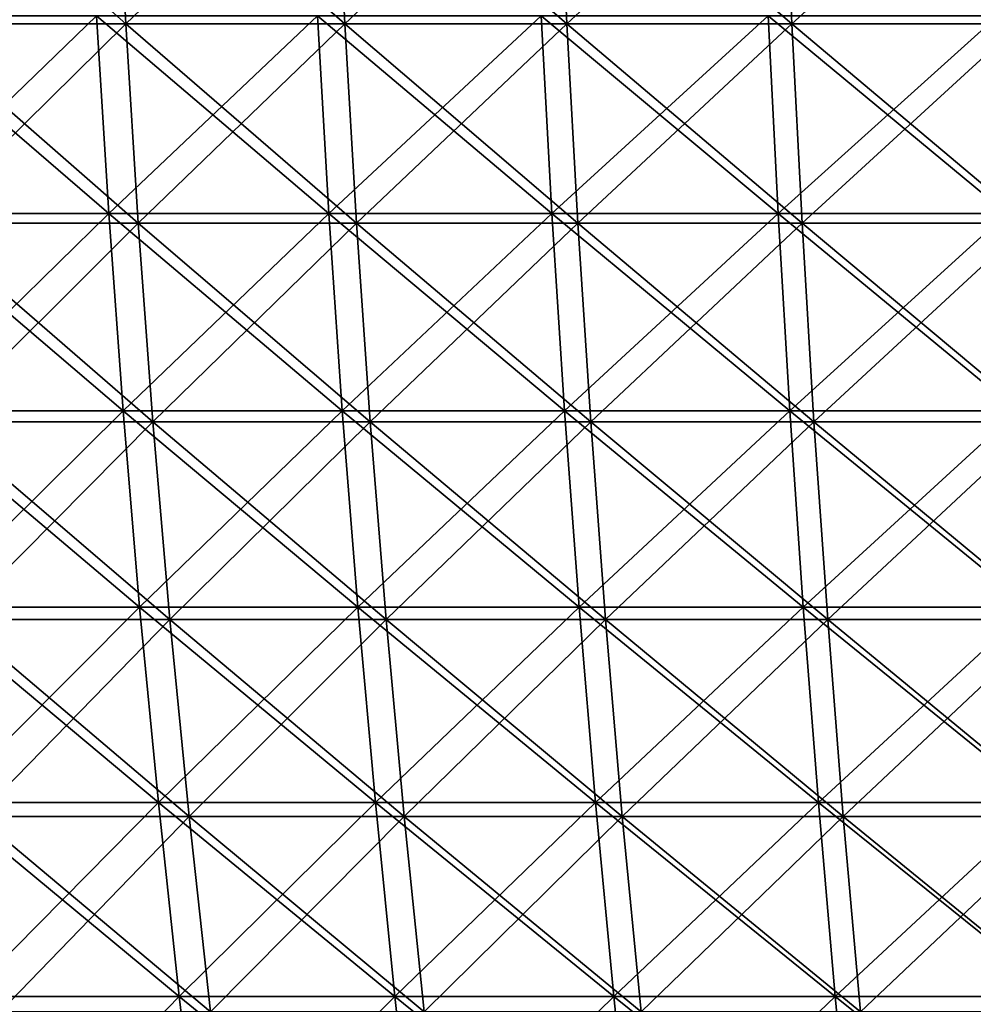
# Model space of a CAD drawing. Header units: millimetres. Extents: x -250 to 250, y 3898 to 4150.
# Tile 96 of 256: x -113 to -83, y 4088 to 4119. Entities that reach past the tile are written whole.
import ezdxf

# ---------------------------------------------------------------- set-up
doc = ezdxf.new("R2010")
doc.units = ezdxf.units.MM
doc.header["$LTSCALE"] = 5.599365
for name, color, linetype in [('2', 7, 'CONTINUOUS'), ('3', 7, 'CONTINUOUS'), ('4', 7, 'CONTINUOUS'), ('5', 7, 'CONTINUOUS')]:
    doc.layers.add(name, color=color, linetype=linetype)

msp = doc.modelspace()

# ---------------------------------------------------------------- linework, layer by layer
at = {"layer": '2', "color": 251, "linetype": 'Continuous', "true_color": 0x504f50}
for points in [[(-110.57, 4118.911, -222.054), (-116.952, 4112.734, -217.792), (-117.355, 4118.911, -218.543), (-110.57, 4118.911, -222.054)], [(-110.19, 4112.734, -221.291), (-116.952, 4112.734, -217.792), (-110.57, 4118.911, -222.054), (-110.19, 4112.734, -221.291)], [(-103.679, 4118.911, -225.353), (-110.19, 4112.734, -221.291), (-110.57, 4118.911, -222.054), (-103.679, 4118.911, -225.353)], [(-103.323, 4112.734, -224.579), (-110.19, 4112.734, -221.291), (-103.679, 4118.911, -225.353), (-103.323, 4112.734, -224.579)], [(-96.69, 4118.911, -228.439), (-103.323, 4112.734, -224.579), (-103.679, 4118.911, -225.353), (-96.69, 4118.911, -228.439)], [(-96.358, 4112.734, -227.654), (-103.323, 4112.734, -224.579), (-96.69, 4118.911, -228.439), (-96.358, 4112.734, -227.654)], [(-89.609, 4118.911, -231.308), (-96.358, 4112.734, -227.654), (-96.69, 4118.911, -228.439), (-89.609, 4118.911, -231.308)], [(-89.301, 4112.734, -230.514), (-96.358, 4112.734, -227.654), (-89.609, 4118.911, -231.308), (-89.301, 4112.734, -230.514)], [(-82.444, 4118.911, -233.958), (-89.301, 4112.734, -230.514), (-89.609, 4118.911, -231.308), (-82.444, 4118.911, -233.958)], [(-82.16, 4112.734, -233.154), (-89.301, 4112.734, -230.514), (-82.444, 4118.911, -233.958), (-82.16, 4112.734, -233.154)], [(-110.19, 4112.734, -221.291), (-116.476, 4106.581, -216.906), (-116.952, 4112.734, -217.792), (-110.19, 4112.734, -221.291)], [(-109.741, 4106.581, -220.39), (-116.476, 4106.581, -216.906), (-110.19, 4112.734, -221.291), (-109.741, 4106.581, -220.39)], [(-103.323, 4112.734, -224.579), (-109.741, 4106.581, -220.39), (-110.19, 4112.734, -221.291), (-103.323, 4112.734, -224.579)], [(-102.902, 4106.581, -223.665), (-109.741, 4106.581, -220.39), (-103.323, 4112.734, -224.579), (-102.902, 4106.581, -223.665)], [(-96.358, 4112.734, -227.654), (-102.902, 4106.581, -223.665), (-103.323, 4112.734, -224.579), (-96.358, 4112.734, -227.654)], [(-95.966, 4106.581, -226.728), (-102.902, 4106.581, -223.665), (-96.358, 4112.734, -227.654), (-95.966, 4106.581, -226.728)], [(-89.301, 4112.734, -230.514), (-95.966, 4106.581, -226.728), (-96.358, 4112.734, -227.654), (-89.301, 4112.734, -230.514)], [(-88.938, 4106.581, -229.575), (-95.966, 4106.581, -226.728), (-89.301, 4112.734, -230.514), (-88.938, 4106.581, -229.575)], [(-82.16, 4112.734, -233.154), (-88.938, 4106.581, -229.575), (-89.301, 4112.734, -230.514), (-82.16, 4112.734, -233.154)], [(-81.826, 4106.581, -232.205), (-88.938, 4106.581, -229.575), (-82.16, 4112.734, -233.154), (-81.826, 4106.581, -232.205)], [(-109.741, 4106.581, -220.39), (-115.927, 4100.455, -215.884), (-116.476, 4106.581, -216.906), (-109.741, 4106.581, -220.39)], [(-109.224, 4100.455, -219.352), (-115.927, 4100.455, -215.884), (-109.741, 4106.581, -220.39), (-109.224, 4100.455, -219.352)], [(-102.902, 4106.581, -223.665), (-109.224, 4100.455, -219.352), (-109.741, 4106.581, -220.39), (-102.902, 4106.581, -223.665)], [(-102.418, 4100.455, -222.612), (-109.224, 4100.455, -219.352), (-102.902, 4106.581, -223.665), (-102.418, 4100.455, -222.612)], [(-95.966, 4106.581, -226.728), (-102.418, 4100.455, -222.612), (-102.902, 4106.581, -223.665), (-95.966, 4106.581, -226.728)], [(-95.514, 4100.455, -225.66), (-102.418, 4100.455, -222.612), (-95.966, 4106.581, -226.728), (-95.514, 4100.455, -225.66)], [(-88.938, 4106.581, -229.575), (-95.514, 4100.455, -225.66), (-95.966, 4106.581, -226.728), (-88.938, 4106.581, -229.575)], [(-88.519, 4100.455, -228.494), (-95.514, 4100.455, -225.66), (-88.938, 4106.581, -229.575), (-88.519, 4100.455, -228.494)], [(-81.826, 4106.581, -232.205), (-88.519, 4100.455, -228.494), (-88.938, 4106.581, -229.575), (-81.826, 4106.581, -232.205)], [(-81.441, 4100.455, -231.112), (-88.519, 4100.455, -228.494), (-81.826, 4106.581, -232.205), (-81.441, 4100.455, -231.112)], [(-109.224, 4100.455, -219.352), (-115.307, 4094.359, -214.729), (-115.927, 4100.455, -215.884), (-109.224, 4100.455, -219.352)], [(-108.64, 4094.359, -218.178), (-115.307, 4094.359, -214.729), (-109.224, 4100.455, -219.352), (-108.64, 4094.359, -218.178)], [(-102.418, 4100.455, -222.612), (-108.64, 4094.359, -218.178), (-109.224, 4100.455, -219.352), (-102.418, 4100.455, -222.612)], [(-101.869, 4094.359, -221.42), (-108.64, 4094.359, -218.178), (-102.418, 4100.455, -222.612), (-101.869, 4094.359, -221.42)], [(-95.514, 4100.455, -225.66), (-101.869, 4094.359, -221.42), (-102.418, 4100.455, -222.612), (-95.514, 4100.455, -225.66)], [(-95.002, 4094.359, -224.452), (-101.869, 4094.359, -221.42), (-95.514, 4100.455, -225.66), (-95.002, 4094.359, -224.452)], [(-88.519, 4100.455, -228.494), (-95.002, 4094.359, -224.452), (-95.514, 4100.455, -225.66), (-88.519, 4100.455, -228.494)], [(-88.045, 4094.359, -227.271), (-95.002, 4094.359, -224.452), (-88.519, 4100.455, -228.494), (-88.045, 4094.359, -227.271)], [(-81.441, 4100.455, -231.112), (-88.045, 4094.359, -227.271), (-88.519, 4100.455, -228.494), (-81.441, 4100.455, -231.112)], [(-81.005, 4094.359, -229.875), (-88.045, 4094.359, -227.271), (-81.441, 4100.455, -231.112), (-81.005, 4094.359, -229.875)], [(-108.64, 4094.359, -218.178), (-114.615, 4088.298, -213.439), (-115.307, 4094.359, -214.729), (-108.64, 4094.359, -218.178)], [(-107.987, 4088.298, -216.868), (-114.615, 4088.298, -213.439), (-108.64, 4094.359, -218.178), (-107.987, 4088.298, -216.868)], [(-101.869, 4094.359, -221.42), (-107.987, 4088.298, -216.868), (-108.64, 4094.359, -218.178), (-101.869, 4094.359, -221.42)], [(-101.258, 4088.298, -220.09), (-107.987, 4088.298, -216.868), (-101.869, 4094.359, -221.42), (-101.258, 4088.298, -220.09)], [(-95.002, 4094.359, -224.452), (-101.258, 4088.298, -220.09), (-101.869, 4094.359, -221.42), (-95.002, 4094.359, -224.452)], [(-94.432, 4088.298, -223.104), (-101.258, 4088.298, -220.09), (-95.002, 4094.359, -224.452), (-94.432, 4088.298, -223.104)], [(-88.045, 4094.359, -227.271), (-94.432, 4088.298, -223.104), (-95.002, 4094.359, -224.452), (-88.045, 4094.359, -227.271)], [(-87.517, 4088.298, -225.906), (-94.432, 4088.298, -223.104), (-88.045, 4094.359, -227.271), (-87.517, 4088.298, -225.906)], [(-81.005, 4094.359, -229.875), (-87.517, 4088.298, -225.906), (-88.045, 4094.359, -227.271), (-81.005, 4094.359, -229.875)], [(-80.518, 4088.298, -228.494), (-87.517, 4088.298, -225.906), (-81.005, 4094.359, -229.875), (-80.518, 4088.298, -228.494)], [(-107.987, 4088.298, -216.868), (-113.851, 4082.276, -212.017), (-114.615, 4088.298, -213.439), (-107.987, 4088.298, -216.868)], [(-107.268, 4082.276, -215.423), (-113.851, 4082.276, -212.017), (-107.987, 4088.298, -216.868), (-107.268, 4082.276, -215.423)], [(-101.258, 4088.298, -220.09), (-107.268, 4082.276, -215.423), (-107.987, 4088.298, -216.868), (-101.258, 4088.298, -220.09)], [(-100.583, 4082.276, -218.624), (-107.268, 4082.276, -215.423), (-101.258, 4088.298, -220.09), (-100.583, 4082.276, -218.624)], [(-94.432, 4088.298, -223.104), (-100.583, 4082.276, -218.624), (-101.258, 4088.298, -220.09), (-94.432, 4088.298, -223.104)], [(-93.803, 4082.276, -221.618), (-100.583, 4082.276, -218.624), (-94.432, 4088.298, -223.104), (-93.803, 4082.276, -221.618)], [(-87.517, 4088.298, -225.906), (-93.803, 4082.276, -221.618), (-94.432, 4088.298, -223.104), (-87.517, 4088.298, -225.906)], [(-86.934, 4082.276, -224.401), (-93.803, 4082.276, -221.618), (-87.517, 4088.298, -225.906), (-86.934, 4082.276, -224.401)], [(-80.518, 4088.298, -228.494), (-86.934, 4082.276, -224.401), (-87.517, 4088.298, -225.906), (-80.518, 4088.298, -228.494)], [(-79.982, 4082.276, -226.972), (-86.934, 4082.276, -224.401), (-80.518, 4088.298, -228.494), (-79.982, 4082.276, -226.972)]]:
    msp.add_3dface(points, dxfattribs=at)
at = {"layer": '3', "color": 251, "linetype": 'Continuous', "true_color": 0x504f50}
for points in [[(-116.952, 4112.734, 217.792), (-110.19, 4112.734, 221.291), (-117.355, 4118.911, 218.543), (-116.952, 4112.734, 217.792)], [(-117.355, 4118.911, 218.543), (-110.19, 4112.734, 221.291), (-110.57, 4118.911, 222.054), (-117.355, 4118.911, 218.543)], [(-110.19, 4112.734, 221.291), (-103.323, 4112.734, 224.579), (-110.57, 4118.911, 222.054), (-110.19, 4112.734, 221.291)], [(-110.57, 4118.911, 222.054), (-103.323, 4112.734, 224.579), (-103.679, 4118.911, 225.353), (-110.57, 4118.911, 222.054)], [(-103.323, 4112.734, 224.579), (-96.358, 4112.734, 227.654), (-103.679, 4118.911, 225.353), (-103.323, 4112.734, 224.579)], [(-103.679, 4118.911, 225.353), (-96.358, 4112.734, 227.654), (-96.69, 4118.911, 228.439), (-103.679, 4118.911, 225.353)], [(-96.358, 4112.734, 227.654), (-89.301, 4112.734, 230.514), (-96.69, 4118.911, 228.439), (-96.358, 4112.734, 227.654)], [(-96.69, 4118.911, 228.439), (-89.301, 4112.734, 230.514), (-89.609, 4118.911, 231.308), (-96.69, 4118.911, 228.439)], [(-89.301, 4112.734, 230.514), (-82.16, 4112.734, 233.154), (-89.609, 4118.911, 231.308), (-89.301, 4112.734, 230.514)], [(-89.609, 4118.911, 231.308), (-82.16, 4112.734, 233.154), (-82.444, 4118.911, 233.958), (-89.609, 4118.911, 231.308)], [(-116.476, 4106.581, 216.906), (-109.741, 4106.581, 220.39), (-116.952, 4112.734, 217.792), (-116.476, 4106.581, 216.906)], [(-116.952, 4112.734, 217.792), (-109.741, 4106.581, 220.39), (-110.19, 4112.734, 221.291), (-116.952, 4112.734, 217.792)], [(-109.741, 4106.581, 220.39), (-102.902, 4106.581, 223.665), (-110.19, 4112.734, 221.291), (-109.741, 4106.581, 220.39)], [(-110.19, 4112.734, 221.291), (-102.902, 4106.581, 223.665), (-103.323, 4112.734, 224.579), (-110.19, 4112.734, 221.291)], [(-102.902, 4106.581, 223.665), (-95.966, 4106.581, 226.728), (-103.323, 4112.734, 224.579), (-102.902, 4106.581, 223.665)], [(-103.323, 4112.734, 224.579), (-95.966, 4106.581, 226.728), (-96.358, 4112.734, 227.654), (-103.323, 4112.734, 224.579)], [(-95.966, 4106.581, 226.728), (-88.938, 4106.581, 229.575), (-96.358, 4112.734, 227.654), (-95.966, 4106.581, 226.728)], [(-96.358, 4112.734, 227.654), (-88.938, 4106.581, 229.575), (-89.301, 4112.734, 230.514), (-96.358, 4112.734, 227.654)], [(-88.938, 4106.581, 229.575), (-81.826, 4106.581, 232.205), (-89.301, 4112.734, 230.514), (-88.938, 4106.581, 229.575)], [(-89.301, 4112.734, 230.514), (-81.826, 4106.581, 232.205), (-82.16, 4112.734, 233.154), (-89.301, 4112.734, 230.514)], [(-115.927, 4100.455, 215.884), (-109.224, 4100.455, 219.352), (-116.476, 4106.581, 216.906), (-115.927, 4100.455, 215.884)], [(-116.476, 4106.581, 216.906), (-109.224, 4100.455, 219.352), (-109.741, 4106.581, 220.39), (-116.476, 4106.581, 216.906)], [(-109.224, 4100.455, 219.352), (-102.418, 4100.455, 222.612), (-109.741, 4106.581, 220.39), (-109.224, 4100.455, 219.352)], [(-109.741, 4106.581, 220.39), (-102.418, 4100.455, 222.612), (-102.902, 4106.581, 223.665), (-109.741, 4106.581, 220.39)], [(-102.418, 4100.455, 222.612), (-95.514, 4100.455, 225.66), (-102.902, 4106.581, 223.665), (-102.418, 4100.455, 222.612)], [(-102.902, 4106.581, 223.665), (-95.514, 4100.455, 225.66), (-95.966, 4106.581, 226.728), (-102.902, 4106.581, 223.665)], [(-95.514, 4100.455, 225.66), (-88.519, 4100.455, 228.494), (-95.966, 4106.581, 226.728), (-95.514, 4100.455, 225.66)], [(-95.966, 4106.581, 226.728), (-88.519, 4100.455, 228.494), (-88.938, 4106.581, 229.575), (-95.966, 4106.581, 226.728)], [(-88.519, 4100.455, 228.494), (-81.441, 4100.455, 231.112), (-88.938, 4106.581, 229.575), (-88.519, 4100.455, 228.494)], [(-88.938, 4106.581, 229.575), (-81.441, 4100.455, 231.112), (-81.826, 4106.581, 232.205), (-88.938, 4106.581, 229.575)], [(-115.307, 4094.359, 214.729), (-108.64, 4094.359, 218.178), (-115.927, 4100.455, 215.884), (-115.307, 4094.359, 214.729)], [(-115.927, 4100.455, 215.884), (-108.64, 4094.359, 218.178), (-109.224, 4100.455, 219.352), (-115.927, 4100.455, 215.884)], [(-108.64, 4094.359, 218.178), (-101.869, 4094.359, 221.42), (-109.224, 4100.455, 219.352), (-108.64, 4094.359, 218.178)], [(-109.224, 4100.455, 219.352), (-101.869, 4094.359, 221.42), (-102.418, 4100.455, 222.612), (-109.224, 4100.455, 219.352)], [(-101.869, 4094.359, 221.42), (-95.002, 4094.359, 224.452), (-102.418, 4100.455, 222.612), (-101.869, 4094.359, 221.42)], [(-102.418, 4100.455, 222.612), (-95.002, 4094.359, 224.452), (-95.514, 4100.455, 225.66), (-102.418, 4100.455, 222.612)], [(-95.002, 4094.359, 224.452), (-88.045, 4094.359, 227.271), (-95.514, 4100.455, 225.66), (-95.002, 4094.359, 224.452)], [(-95.514, 4100.455, 225.66), (-88.045, 4094.359, 227.271), (-88.519, 4100.455, 228.494), (-95.514, 4100.455, 225.66)], [(-88.045, 4094.359, 227.271), (-81.005, 4094.359, 229.875), (-88.519, 4100.455, 228.494), (-88.045, 4094.359, 227.271)], [(-88.519, 4100.455, 228.494), (-81.005, 4094.359, 229.875), (-81.441, 4100.455, 231.112), (-88.519, 4100.455, 228.494)], [(-114.615, 4088.298, 213.439), (-107.987, 4088.298, 216.868), (-115.307, 4094.359, 214.729), (-114.615, 4088.298, 213.439)], [(-115.307, 4094.359, 214.729), (-107.987, 4088.298, 216.868), (-108.64, 4094.359, 218.178), (-115.307, 4094.359, 214.729)], [(-107.987, 4088.298, 216.868), (-101.258, 4088.298, 220.09), (-108.64, 4094.359, 218.178), (-107.987, 4088.298, 216.868)], [(-108.64, 4094.359, 218.178), (-101.258, 4088.298, 220.09), (-101.869, 4094.359, 221.42), (-108.64, 4094.359, 218.178)], [(-101.258, 4088.298, 220.09), (-94.432, 4088.298, 223.104), (-101.869, 4094.359, 221.42), (-101.258, 4088.298, 220.09)], [(-101.869, 4094.359, 221.42), (-94.432, 4088.298, 223.104), (-95.002, 4094.359, 224.452), (-101.869, 4094.359, 221.42)], [(-94.432, 4088.298, 223.104), (-87.517, 4088.298, 225.906), (-95.002, 4094.359, 224.452), (-94.432, 4088.298, 223.104)], [(-95.002, 4094.359, 224.452), (-87.517, 4088.298, 225.906), (-88.045, 4094.359, 227.271), (-95.002, 4094.359, 224.452)], [(-87.517, 4088.298, 225.906), (-80.518, 4088.298, 228.494), (-88.045, 4094.359, 227.271), (-87.517, 4088.298, 225.906)], [(-88.045, 4094.359, 227.271), (-80.518, 4088.298, 228.494), (-81.005, 4094.359, 229.875), (-88.045, 4094.359, 227.271)], [(-113.851, 4082.276, 212.017), (-107.268, 4082.276, 215.423), (-114.615, 4088.298, 213.439), (-113.851, 4082.276, 212.017)], [(-114.615, 4088.298, 213.439), (-107.268, 4082.276, 215.423), (-107.987, 4088.298, 216.868), (-114.615, 4088.298, 213.439)], [(-107.268, 4082.276, 215.423), (-100.583, 4082.276, 218.624), (-107.987, 4088.298, 216.868), (-107.268, 4082.276, 215.423)], [(-107.987, 4088.298, 216.868), (-100.583, 4082.276, 218.624), (-101.258, 4088.298, 220.09), (-107.987, 4088.298, 216.868)], [(-100.583, 4082.276, 218.624), (-93.803, 4082.276, 221.618), (-101.258, 4088.298, 220.09), (-100.583, 4082.276, 218.624)], [(-101.258, 4088.298, 220.09), (-93.803, 4082.276, 221.618), (-94.432, 4088.298, 223.104), (-101.258, 4088.298, 220.09)], [(-93.803, 4082.276, 221.618), (-86.934, 4082.276, 224.401), (-94.432, 4088.298, 223.104), (-93.803, 4082.276, 221.618)], [(-94.432, 4088.298, 223.104), (-86.934, 4082.276, 224.401), (-87.517, 4088.298, 225.906), (-94.432, 4088.298, 223.104)], [(-86.934, 4082.276, 224.401), (-79.982, 4082.276, 226.972), (-87.517, 4088.298, 225.906), (-86.934, 4082.276, 224.401)], [(-87.517, 4088.298, 225.906), (-79.982, 4082.276, 226.972), (-80.518, 4088.298, 228.494), (-87.517, 4088.298, 225.906)]]:
    msp.add_3dface(points, dxfattribs=at)
at = {"layer": '4', "color": 155, "linetype": 'Continuous', "true_color": 0x4a708c}
for points in [[(-109.976, 4124.906, 220.861), (-116.387, 4118.661, 216.739), (-116.725, 4124.906, 217.37), (-109.976, 4124.906, 220.861)], [(-109.657, 4118.661, 220.221), (-116.387, 4118.661, 216.739), (-109.976, 4124.906, 220.861), (-109.657, 4118.661, 220.221)], [(-103.122, 4124.906, 224.143), (-109.657, 4118.661, 220.221), (-109.976, 4124.906, 220.861), (-103.122, 4124.906, 224.143)], [(-102.823, 4118.661, 223.493), (-109.657, 4118.661, 220.221), (-103.122, 4124.906, 224.143), (-102.823, 4118.661, 223.493)], [(-96.171, 4124.906, 227.212), (-102.823, 4118.661, 223.493), (-103.122, 4124.906, 224.143), (-96.171, 4124.906, 227.212)], [(-95.892, 4118.661, 226.554), (-102.823, 4118.661, 223.493), (-96.171, 4124.906, 227.212), (-95.892, 4118.661, 226.554)], [(-89.128, 4124.906, 230.066), (-95.892, 4118.661, 226.554), (-96.171, 4124.906, 227.212), (-89.128, 4124.906, 230.066)], [(-88.87, 4118.661, 229.399), (-95.892, 4118.661, 226.554), (-89.128, 4124.906, 230.066), (-88.87, 4118.661, 229.399)], [(-82.001, 4124.906, 232.702), (-88.87, 4118.661, 229.399), (-89.128, 4124.906, 230.066), (-82.001, 4124.906, 232.702)], [(-81.763, 4118.661, 232.027), (-88.87, 4118.661, 229.399), (-82.001, 4124.906, 232.702), (-81.763, 4118.661, 232.027)], [(-109.657, 4118.661, 220.221), (-115.974, 4112.436, 215.97), (-116.387, 4118.661, 216.739), (-109.657, 4118.661, 220.221)], [(-109.268, 4112.436, 219.439), (-115.974, 4112.436, 215.97), (-109.657, 4118.661, 220.221), (-109.268, 4112.436, 219.439)], [(-102.823, 4118.661, 223.493), (-109.268, 4112.436, 219.439), (-109.657, 4118.661, 220.221), (-102.823, 4118.661, 223.493)], [(-102.458, 4112.436, 222.7), (-109.268, 4112.436, 219.439), (-102.823, 4118.661, 223.493), (-102.458, 4112.436, 222.7)], [(-95.892, 4118.661, 226.554), (-102.458, 4112.436, 222.7), (-102.823, 4118.661, 223.493), (-95.892, 4118.661, 226.554)], [(-95.552, 4112.436, 225.75), (-102.458, 4112.436, 222.7), (-95.892, 4118.661, 226.554), (-95.552, 4112.436, 225.75)], [(-88.87, 4118.661, 229.399), (-95.552, 4112.436, 225.75), (-95.892, 4118.661, 226.554), (-88.87, 4118.661, 229.399)], [(-88.554, 4112.436, 228.585), (-95.552, 4112.436, 225.75), (-88.87, 4118.661, 229.399), (-88.554, 4112.436, 228.585)], [(-81.763, 4118.661, 232.027), (-88.554, 4112.436, 228.585), (-88.87, 4118.661, 229.399), (-81.763, 4118.661, 232.027)], [(-81.473, 4112.436, 231.204), (-88.554, 4112.436, 228.585), (-81.763, 4118.661, 232.027), (-81.473, 4112.436, 231.204)], [(-109.268, 4112.436, 219.439), (-115.486, 4106.235, 215.062), (-115.974, 4112.436, 215.97), (-109.268, 4112.436, 219.439)], [(-108.808, 4106.235, 218.516), (-115.486, 4106.235, 215.062), (-109.268, 4112.436, 219.439), (-108.808, 4106.235, 218.516)], [(-102.458, 4112.436, 222.7), (-108.808, 4106.235, 218.516), (-109.268, 4112.436, 219.439), (-102.458, 4112.436, 222.7)], [(-102.027, 4106.235, 221.764), (-108.808, 4106.235, 218.516), (-102.458, 4112.436, 222.7), (-102.027, 4106.235, 221.764)], [(-95.552, 4112.436, 225.75), (-102.027, 4106.235, 221.764), (-102.458, 4112.436, 222.7), (-95.552, 4112.436, 225.75)], [(-95.15, 4106.235, 224.8), (-102.027, 4106.235, 221.764), (-95.552, 4112.436, 225.75), (-95.15, 4106.235, 224.8)], [(-88.554, 4112.436, 228.585), (-95.15, 4106.235, 224.8), (-95.552, 4112.436, 225.75), (-88.554, 4112.436, 228.585)], [(-88.182, 4106.235, 227.624), (-95.15, 4106.235, 224.8), (-88.554, 4112.436, 228.585), (-88.182, 4106.235, 227.624)], [(-81.473, 4112.436, 231.204), (-88.182, 4106.235, 227.624), (-88.554, 4112.436, 228.585), (-81.473, 4112.436, 231.204)], [(-81.13, 4106.235, 230.231), (-88.182, 4106.235, 227.624), (-81.473, 4112.436, 231.204), (-81.13, 4106.235, 230.231)], [(-108.808, 4106.235, 218.516), (-114.924, 4100.063, 214.016), (-115.486, 4106.235, 215.062), (-108.808, 4106.235, 218.516)], [(-108.279, 4100.063, 217.453), (-114.924, 4100.063, 214.016), (-108.808, 4106.235, 218.516), (-108.279, 4100.063, 217.453)], [(-102.027, 4106.235, 221.764), (-108.279, 4100.063, 217.453), (-108.808, 4106.235, 218.516), (-102.027, 4106.235, 221.764)], [(-101.531, 4100.063, 220.685), (-108.279, 4100.063, 217.453), (-102.027, 4106.235, 221.764), (-101.531, 4100.063, 220.685)], [(-95.15, 4106.235, 224.8), (-101.531, 4100.063, 220.685), (-102.027, 4106.235, 221.764), (-95.15, 4106.235, 224.8)], [(-94.687, 4100.063, 223.707), (-101.531, 4100.063, 220.685), (-95.15, 4106.235, 224.8), (-94.687, 4100.063, 223.707)], [(-88.182, 4106.235, 227.624), (-94.687, 4100.063, 223.707), (-95.15, 4106.235, 224.8), (-88.182, 4106.235, 227.624)], [(-87.753, 4100.063, 226.516), (-94.687, 4100.063, 223.707), (-88.182, 4106.235, 227.624), (-87.753, 4100.063, 226.516)], [(-81.13, 4106.235, 230.231), (-87.753, 4100.063, 226.516), (-88.182, 4106.235, 227.624), (-81.13, 4106.235, 230.231)], [(-80.736, 4100.063, 229.111), (-87.753, 4100.063, 226.516), (-81.13, 4106.235, 230.231), (-80.736, 4100.063, 229.111)], [(-108.279, 4100.063, 217.453), (-114.288, 4093.922, 212.832), (-114.924, 4100.063, 214.016), (-108.279, 4100.063, 217.453)], [(-107.68, 4093.922, 216.251), (-114.288, 4093.922, 212.832), (-108.279, 4100.063, 217.453), (-107.68, 4093.922, 216.251)], [(-101.531, 4100.063, 220.685), (-107.68, 4093.922, 216.251), (-108.279, 4100.063, 217.453), (-101.531, 4100.063, 220.685)], [(-100.969, 4093.922, 219.464), (-107.68, 4093.922, 216.251), (-101.531, 4100.063, 220.685), (-100.969, 4093.922, 219.464)], [(-94.687, 4100.063, 223.707), (-100.969, 4093.922, 219.464), (-101.531, 4100.063, 220.685), (-94.687, 4100.063, 223.707)], [(-94.163, 4093.922, 222.469), (-100.969, 4093.922, 219.464), (-94.687, 4100.063, 223.707), (-94.163, 4093.922, 222.469)], [(-87.753, 4100.063, 226.516), (-94.163, 4093.922, 222.469), (-94.687, 4100.063, 223.707), (-87.753, 4100.063, 226.516)], [(-87.268, 4093.922, 225.264), (-94.163, 4093.922, 222.469), (-87.753, 4100.063, 226.516), (-87.268, 4093.922, 225.264)], [(-80.736, 4100.063, 229.111), (-87.268, 4093.922, 225.264), (-87.753, 4100.063, 226.516), (-80.736, 4100.063, 229.111)], [(-80.289, 4093.922, 227.844), (-87.268, 4093.922, 225.264), (-80.736, 4100.063, 229.111), (-80.289, 4093.922, 227.844)], [(-107.68, 4093.922, 216.251), (-113.579, 4087.818, 211.512), (-114.288, 4093.922, 212.832), (-107.68, 4093.922, 216.251)], [(-107.012, 4087.818, 214.909), (-113.579, 4087.818, 211.512), (-107.68, 4093.922, 216.251), (-107.012, 4087.818, 214.909)], [(-100.969, 4093.922, 219.464), (-107.012, 4087.818, 214.909), (-107.68, 4093.922, 216.251), (-100.969, 4093.922, 219.464)], [(-100.343, 4087.818, 218.102), (-107.012, 4087.818, 214.909), (-100.969, 4093.922, 219.464), (-100.343, 4087.818, 218.102)], [(-94.163, 4093.922, 222.469), (-100.343, 4087.818, 218.102), (-100.969, 4093.922, 219.464), (-94.163, 4093.922, 222.469)], [(-93.579, 4087.818, 221.089), (-100.343, 4087.818, 218.102), (-94.163, 4093.922, 222.469), (-93.579, 4087.818, 221.089)], [(-87.268, 4093.922, 225.264), (-93.579, 4087.818, 221.089), (-94.163, 4093.922, 222.469), (-87.268, 4093.922, 225.264)], [(-86.726, 4087.818, 223.866), (-93.579, 4087.818, 221.089), (-87.268, 4093.922, 225.264), (-86.726, 4087.818, 223.866)], [(-80.289, 4093.922, 227.844), (-86.726, 4087.818, 223.866), (-87.268, 4093.922, 225.264), (-80.289, 4093.922, 227.844)], [(-79.791, 4087.818, 226.431), (-86.726, 4087.818, 223.866), (-80.289, 4093.922, 227.844), (-79.791, 4087.818, 226.431)]]:
    msp.add_3dface(points, dxfattribs=at)
at = {"layer": '5', "color": 155, "linetype": 'Continuous', "true_color": 0x4a708c}
for points in [[(-116.387, 4118.661, -216.739), (-109.657, 4118.661, -220.221), (-116.725, 4124.906, -217.37), (-116.387, 4118.661, -216.739)], [(-116.725, 4124.906, -217.37), (-109.657, 4118.661, -220.221), (-109.976, 4124.906, -220.861), (-116.725, 4124.906, -217.37)], [(-109.657, 4118.661, -220.221), (-102.823, 4118.661, -223.493), (-109.976, 4124.906, -220.861), (-109.657, 4118.661, -220.221)], [(-109.976, 4124.906, -220.861), (-102.823, 4118.661, -223.493), (-103.122, 4124.906, -224.143), (-109.976, 4124.906, -220.861)], [(-102.823, 4118.661, -223.493), (-95.892, 4118.661, -226.554), (-103.122, 4124.906, -224.143), (-102.823, 4118.661, -223.493)], [(-103.122, 4124.906, -224.143), (-95.892, 4118.661, -226.554), (-96.171, 4124.906, -227.212), (-103.122, 4124.906, -224.143)], [(-95.892, 4118.661, -226.554), (-88.87, 4118.661, -229.399), (-96.171, 4124.906, -227.212), (-95.892, 4118.661, -226.554)], [(-96.171, 4124.906, -227.212), (-88.87, 4118.661, -229.399), (-89.128, 4124.906, -230.066), (-96.171, 4124.906, -227.212)], [(-88.87, 4118.661, -229.399), (-81.763, 4118.661, -232.027), (-89.128, 4124.906, -230.066), (-88.87, 4118.661, -229.399)], [(-89.128, 4124.906, -230.066), (-81.763, 4118.661, -232.027), (-82.001, 4124.906, -232.702), (-89.128, 4124.906, -230.066)], [(-115.974, 4112.436, -215.97), (-109.268, 4112.436, -219.439), (-116.387, 4118.661, -216.739), (-115.974, 4112.436, -215.97)], [(-116.387, 4118.661, -216.739), (-109.268, 4112.436, -219.439), (-109.657, 4118.661, -220.221), (-116.387, 4118.661, -216.739)], [(-109.268, 4112.436, -219.439), (-102.458, 4112.436, -222.7), (-109.657, 4118.661, -220.221), (-109.268, 4112.436, -219.439)], [(-109.657, 4118.661, -220.221), (-102.458, 4112.436, -222.7), (-102.823, 4118.661, -223.493), (-109.657, 4118.661, -220.221)], [(-102.458, 4112.436, -222.7), (-95.552, 4112.436, -225.75), (-102.823, 4118.661, -223.493), (-102.458, 4112.436, -222.7)], [(-102.823, 4118.661, -223.493), (-95.552, 4112.436, -225.75), (-95.892, 4118.661, -226.554), (-102.823, 4118.661, -223.493)], [(-95.552, 4112.436, -225.75), (-88.554, 4112.436, -228.585), (-95.892, 4118.661, -226.554), (-95.552, 4112.436, -225.75)], [(-95.892, 4118.661, -226.554), (-88.554, 4112.436, -228.585), (-88.87, 4118.661, -229.399), (-95.892, 4118.661, -226.554)], [(-88.554, 4112.436, -228.585), (-81.473, 4112.436, -231.204), (-88.87, 4118.661, -229.399), (-88.554, 4112.436, -228.585)], [(-88.87, 4118.661, -229.399), (-81.473, 4112.436, -231.204), (-81.763, 4118.661, -232.027), (-88.87, 4118.661, -229.399)], [(-115.486, 4106.235, -215.062), (-108.808, 4106.235, -218.516), (-115.974, 4112.436, -215.97), (-115.486, 4106.235, -215.062)], [(-115.974, 4112.436, -215.97), (-108.808, 4106.235, -218.516), (-109.268, 4112.436, -219.439), (-115.974, 4112.436, -215.97)], [(-108.808, 4106.235, -218.516), (-102.027, 4106.235, -221.764), (-109.268, 4112.436, -219.439), (-108.808, 4106.235, -218.516)], [(-109.268, 4112.436, -219.439), (-102.027, 4106.235, -221.764), (-102.458, 4112.436, -222.7), (-109.268, 4112.436, -219.439)], [(-102.027, 4106.235, -221.764), (-95.15, 4106.235, -224.8), (-102.458, 4112.436, -222.7), (-102.027, 4106.235, -221.764)], [(-102.458, 4112.436, -222.7), (-95.15, 4106.235, -224.8), (-95.552, 4112.436, -225.75), (-102.458, 4112.436, -222.7)], [(-95.15, 4106.235, -224.8), (-88.182, 4106.235, -227.624), (-95.552, 4112.436, -225.75), (-95.15, 4106.235, -224.8)], [(-95.552, 4112.436, -225.75), (-88.182, 4106.235, -227.624), (-88.554, 4112.436, -228.585), (-95.552, 4112.436, -225.75)], [(-88.182, 4106.235, -227.624), (-81.13, 4106.235, -230.231), (-88.554, 4112.436, -228.585), (-88.182, 4106.235, -227.624)], [(-88.554, 4112.436, -228.585), (-81.13, 4106.235, -230.231), (-81.473, 4112.436, -231.204), (-88.554, 4112.436, -228.585)], [(-114.924, 4100.063, -214.016), (-108.279, 4100.063, -217.453), (-115.486, 4106.235, -215.062), (-114.924, 4100.063, -214.016)], [(-115.486, 4106.235, -215.062), (-108.279, 4100.063, -217.453), (-108.808, 4106.235, -218.516), (-115.486, 4106.235, -215.062)], [(-108.279, 4100.063, -217.453), (-101.531, 4100.063, -220.685), (-108.808, 4106.235, -218.516), (-108.279, 4100.063, -217.453)], [(-108.808, 4106.235, -218.516), (-101.531, 4100.063, -220.685), (-102.027, 4106.235, -221.764), (-108.808, 4106.235, -218.516)], [(-101.531, 4100.063, -220.685), (-94.687, 4100.063, -223.707), (-102.027, 4106.235, -221.764), (-101.531, 4100.063, -220.685)], [(-102.027, 4106.235, -221.764), (-94.687, 4100.063, -223.707), (-95.15, 4106.235, -224.8), (-102.027, 4106.235, -221.764)], [(-94.687, 4100.063, -223.707), (-87.753, 4100.063, -226.516), (-95.15, 4106.235, -224.8), (-94.687, 4100.063, -223.707)], [(-95.15, 4106.235, -224.8), (-87.753, 4100.063, -226.516), (-88.182, 4106.235, -227.624), (-95.15, 4106.235, -224.8)], [(-87.753, 4100.063, -226.516), (-80.736, 4100.063, -229.111), (-88.182, 4106.235, -227.624), (-87.753, 4100.063, -226.516)], [(-88.182, 4106.235, -227.624), (-80.736, 4100.063, -229.111), (-81.13, 4106.235, -230.231), (-88.182, 4106.235, -227.624)], [(-114.288, 4093.922, -212.832), (-107.68, 4093.922, -216.251), (-114.924, 4100.063, -214.016), (-114.288, 4093.922, -212.832)], [(-114.924, 4100.063, -214.016), (-107.68, 4093.922, -216.251), (-108.279, 4100.063, -217.453), (-114.924, 4100.063, -214.016)], [(-107.68, 4093.922, -216.251), (-100.969, 4093.922, -219.464), (-108.279, 4100.063, -217.453), (-107.68, 4093.922, -216.251)], [(-108.279, 4100.063, -217.453), (-100.969, 4093.922, -219.464), (-101.531, 4100.063, -220.685), (-108.279, 4100.063, -217.453)], [(-100.969, 4093.922, -219.464), (-94.163, 4093.922, -222.469), (-101.531, 4100.063, -220.685), (-100.969, 4093.922, -219.464)], [(-101.531, 4100.063, -220.685), (-94.163, 4093.922, -222.469), (-94.687, 4100.063, -223.707), (-101.531, 4100.063, -220.685)], [(-94.163, 4093.922, -222.469), (-87.268, 4093.922, -225.264), (-94.687, 4100.063, -223.707), (-94.163, 4093.922, -222.469)], [(-94.687, 4100.063, -223.707), (-87.268, 4093.922, -225.264), (-87.753, 4100.063, -226.516), (-94.687, 4100.063, -223.707)], [(-87.268, 4093.922, -225.264), (-80.289, 4093.922, -227.844), (-87.753, 4100.063, -226.516), (-87.268, 4093.922, -225.264)], [(-87.753, 4100.063, -226.516), (-80.289, 4093.922, -227.844), (-80.736, 4100.063, -229.111), (-87.753, 4100.063, -226.516)], [(-113.579, 4087.818, -211.512), (-107.012, 4087.818, -214.909), (-114.288, 4093.922, -212.832), (-113.579, 4087.818, -211.512)], [(-114.288, 4093.922, -212.832), (-107.012, 4087.818, -214.909), (-107.68, 4093.922, -216.251), (-114.288, 4093.922, -212.832)], [(-107.012, 4087.818, -214.909), (-100.343, 4087.818, -218.102), (-107.68, 4093.922, -216.251), (-107.012, 4087.818, -214.909)], [(-107.68, 4093.922, -216.251), (-100.343, 4087.818, -218.102), (-100.969, 4093.922, -219.464), (-107.68, 4093.922, -216.251)], [(-100.343, 4087.818, -218.102), (-93.579, 4087.818, -221.089), (-100.969, 4093.922, -219.464), (-100.343, 4087.818, -218.102)], [(-100.969, 4093.922, -219.464), (-93.579, 4087.818, -221.089), (-94.163, 4093.922, -222.469), (-100.969, 4093.922, -219.464)], [(-93.579, 4087.818, -221.089), (-86.726, 4087.818, -223.866), (-94.163, 4093.922, -222.469), (-93.579, 4087.818, -221.089)], [(-94.163, 4093.922, -222.469), (-86.726, 4087.818, -223.866), (-87.268, 4093.922, -225.264), (-94.163, 4093.922, -222.469)], [(-86.726, 4087.818, -223.866), (-79.791, 4087.818, -226.431), (-87.268, 4093.922, -225.264), (-86.726, 4087.818, -223.866)], [(-87.268, 4093.922, -225.264), (-79.791, 4087.818, -226.431), (-80.289, 4093.922, -227.844), (-87.268, 4093.922, -225.264)]]:
    msp.add_3dface(points, dxfattribs=at)

doc.saveas('drawing.dxf')
